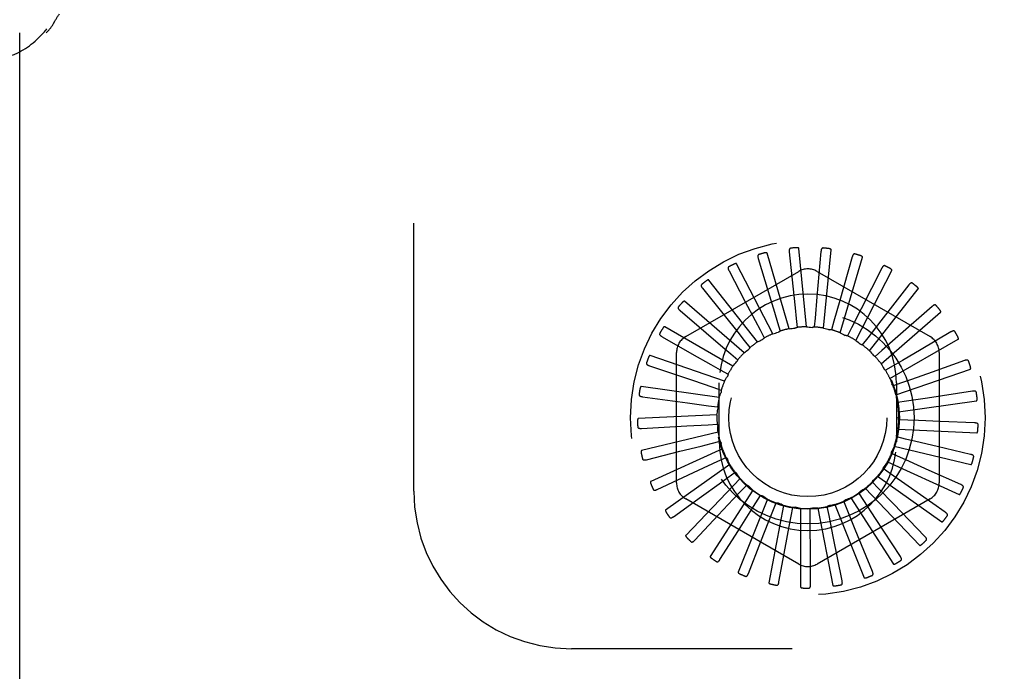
# Model space of a CAD drawing. Header units: inches. Extents: x 0 to 77.3, y 0 to 50.
# Tile 6 of 51: x 3.6 to 5.2, y 30.3 to 31.4. Entities that reach past the tile are written whole.
import ezdxf

# ---------------------------------------------------------------- set-up
doc = ezdxf.new("R2010")
doc.units = ezdxf.units.IN
doc.header["$LTSCALE"] = 4.25
doc.header["$MEASUREMENT"] = 0
doc.linetypes.add('HIDDEN', pattern=[0.2, 0.1, -0.1])
doc.layers.get('0').update_dxf_attribs({"linetype": 'CONTINUOUS'})
doc.layers.add('DEFAULT_2', color=8, linetype='HIDDEN')

msp = doc.modelspace()

# ---------------------------------------------------------------- linework, layer by layer
at = {"color": 3, "linetype": 'Continuous'}
msp.add_line((3.630031, 17.751572), (3.630031, 31.347572), dxfattribs=at)
for points in [[(3.683382, 31.362247), (3.685627, 31.366123), (3.686255, 31.36719), (3.686876, 31.368228), (3.687501, 31.369256), (3.688129, 31.37027), (3.688764, 31.371279), (3.689411, 31.372288), (3.690075, 31.373305), (3.690761, 31.374336), (3.691476, 31.375393), (3.692233, 31.376493), (3.693031, 31.377631)], [(3.671789, 31.347572), (3.672772, 31.348506), (3.673746, 31.349464), (3.67471, 31.350446), (3.675647, 31.35144), (3.676548, 31.35244), (3.677408, 31.353444), (3.678226, 31.354449), (3.678997, 31.355449), (3.679719, 31.356439), (3.680399, 31.357419), (3.681038, 31.358386), (3.681649, 31.359349), (3.682241, 31.360316), (3.682817, 31.361282), (3.683382, 31.362247)]]:
    msp.add_lwpolyline(points, dxfattribs=at)
at = {"color": 7, "linetype": 'Continuous'}
msp.add_arc((3.560031, 31.444572), 0.145, 318.036103, 321.245079, dxfattribs=at)
at = {"layer": 'DEFAULT_2', "color": 8, "linetype": 'HIDDEN'}
for p, q in [((4.255031, 30.620572), (4.255031, 32.370572)), ((4.87774, 30.881305), (4.865861, 31.005708)), ((4.900858, 31.000843), (4.894512, 30.929026)), ((4.905078, 30.879132), (4.916957, 31.003535)), ((4.801332, 30.98969), (4.817086, 30.937416)), ((4.850485, 30.878265), (4.815277, 30.998171)), ((4.850563, 31.000018), (4.856139, 30.945708)), ((4.950401, 30.992135), (4.930578, 30.922817)), ((4.93151, 30.871824), (4.966718, 30.991731)), ((4.754946, 30.970231), (4.780308, 30.921883)), ((4.824298, 30.870122), (4.767034, 30.981198)), ((4.956082, 30.859647), (5.013346, 30.970723)), ((4.9974, 30.974208), (4.964817, 30.909894)), ((4.686281, 30.865773), (4.865447, 30.969215)), ((4.800125, 30.85717), (4.722875, 30.955402)), ((4.894614, 30.969215), (5.073781, 30.865773)), ((4.713081, 30.942345), (4.747135, 30.899671)), ((4.977905, 30.843039), (5.055156, 30.941271)), ((5.040158, 30.94771), (4.995991, 30.890725)), ((4.894512, 30.929026), (4.891504, 30.895164)), ((4.930578, 30.922817), (4.921216, 30.890136)), ((4.67725, 30.90704), (4.718764, 30.871582)), ((4.778841, 30.839877), (4.684396, 30.921715)), ((4.964817, 30.909894), (4.949439, 30.879576)), ((5.077128, 30.9136), (5.022975, 30.866002)), ((4.861377, 30.894478), (4.862811, 30.880291)), ((4.891504, 30.895164), (4.890226, 30.880962)), ((4.996191, 30.822601), (5.090636, 30.904438)), ((4.761213, 30.818869), (4.652987, 30.881354)), ((4.804211, 30.87627), (4.810815, 30.863632)), ((4.831925, 30.888104), (4.836017, 30.874444)), ((4.921216, 30.890136), (4.917273, 30.876432)), ((4.949439, 30.879576), (4.942975, 30.866866)), ((4.995991, 30.890725), (4.975154, 30.863865)), ((4.648748, 30.865592), (4.696222, 30.838631)), ((4.808295, 30.861321), (4.808054, 30.861201)), ((4.975154, 30.863865), (4.966401, 30.852608)), ((5.022975, 30.866002), (4.99743, 30.843571)), ((5.010278, 30.799072), (5.118504, 30.861556)), ((5.106974, 30.873109), (5.059888, 30.845475)), ((4.779238, 30.859406), (4.788114, 30.848246)), ((4.74788, 30.794905), (4.629785, 30.835778)), ((4.671697, 30.63363), (4.671697, 30.840514)), ((4.757907, 30.83812), (4.768735, 30.828841)), ((4.99743, 30.843571), (4.986705, 30.834174)), ((5.088364, 30.840514), (5.088364, 30.63363)), ((4.628605, 30.819499), (4.696901, 30.7964)), ((5.015464, 30.819429), (5.003154, 30.812231)), ((5.019658, 30.773302), (5.137753, 30.814175)), ((5.128618, 30.827701), (5.077153, 30.809478)), ((4.740991, 30.813182), (4.753379, 30.80612)), ((4.739323, 30.76885), (4.615626, 30.786635)), ((4.696901, 30.7964), (4.729099, 30.785493)), ((4.729099, 30.785493), (4.7426, 30.780903)), ((4.739531, 30.698572), (4.739531, 30.792572)), ((5.028603, 30.792309), (5.015153, 30.787572)), ((5.020531, 30.792572), (5.020531, 30.698572)), ((4.617549, 30.770427), (4.688983, 30.76067)), ((5.069988, 30.768254), (5.036372, 30.763194)), ((5.141277, 30.779018), (5.069988, 30.768254)), ((4.688983, 30.76067), (4.722663, 30.756054)), ((4.722663, 30.756054), (4.736788, 30.754102)), ((5.036372, 30.763194), (5.022269, 30.761087)), ((5.023991, 30.746223), (5.147688, 30.764007)), ((4.735852, 30.741647), (4.611025, 30.7357)), ((4.61598, 30.720149), (4.687969, 30.724088)), ((4.687969, 30.724088), (4.721915, 30.725929)), ((4.721915, 30.725929), (4.736154, 30.726686)), ((5.03849, 30.733134), (5.024243, 30.733734)), ((5.144495, 30.728818), (5.089943, 30.731028)), ((4.737592, 30.714278), (4.616146, 30.684815)), ((5.034881, 30.703216), (5.021005, 30.706502)), ((5.023121, 30.718812), (5.147949, 30.712866)), ((4.726881, 30.696207), (4.740719, 30.699645)), ((5.01708, 30.692062), (5.138526, 30.6626)), ((5.138153, 30.678917), (5.085006, 30.691411)), ((4.623954, 30.670483), (4.676918, 30.683731)), ((4.744479, 30.687733), (4.630804, 30.635819)), ((4.737382, 30.667962), (4.75032, 30.673956)), ((5.025676, 30.674523), (5.012673, 30.680375)), ((4.756266, 30.662972), (4.65447, 30.590483)), ((4.706553, 30.653636), (4.737382, 30.667962)), ((5.006085, 30.666939), (5.119761, 30.615025)), ((4.641184, 30.623223), (4.706553, 30.653636)), ((4.753039, 30.642214), (4.764609, 30.650549)), ((4.990535, 30.64435), (5.092331, 30.571861)), ((5.011206, 30.64809), (4.999546, 30.656297)), ((5.039027, 30.628554), (5.011206, 30.64809)), ((5.122483, 30.631118), (5.072661, 30.653444)), ((4.772527, 30.640888), (4.686288, 30.550444)), ((4.773286, 30.619895), (4.783069, 30.630269)), ((4.991996, 30.624872), (4.982099, 30.635138)), ((5.09805, 30.587149), (5.039027, 30.628554)), ((4.667046, 30.580079), (4.711292, 30.612063)), ((4.792672, 30.622281), (4.725109, 30.517151)), ((4.797391, 30.601811), (4.805034, 30.613849)), ((4.968738, 30.60571), (4.960963, 30.617664)), ((4.97099, 30.625113), (5.057228, 30.534669)), ((5.015617, 30.600424), (4.991996, 30.624872)), ((4.865447, 30.504929), (4.686281, 30.608371)), ((4.815975, 30.607823), (4.769529, 30.491806)), ((4.841593, 30.598036), (4.817943, 30.475325)), ((4.824482, 30.588616), (4.829709, 30.601882)), ((4.853582, 30.580786), (4.856204, 30.594802)), ((5.073781, 30.608371), (4.894614, 30.504929)), ((4.913562, 30.582151), (4.910787, 30.596137)), ((4.922863, 30.599327), (4.96931, 30.483309)), ((4.942275, 30.591296), (4.936903, 30.604505)), ((4.948158, 30.609922), (5.015721, 30.504791)), ((4.987306, 30.577234), (4.968738, 30.60571)), ((5.065737, 30.548597), (5.015617, 30.600424)), ((4.700606, 30.542608), (4.738, 30.582388)), ((4.868601, 30.593274), (4.868601, 30.468305)), ((4.883637, 30.578605), (4.883559, 30.592864)), ((4.896021, 30.59371), (4.919671, 30.470999)), ((4.920216, 30.548813), (4.913562, 30.582151)), ((4.955118, 30.55982), (4.942275, 30.591296)), ((5.026712, 30.516858), (4.987306, 30.577234)), ((4.740651, 30.512166), (4.76984, 30.558304)), ((4.93436, 30.478117), (4.920216, 30.548813)), ((4.982385, 30.493078), (4.955118, 30.55982)), ((4.785733, 30.489852), (4.805664, 30.540681)), ((4.834224, 30.476474), (4.844175, 30.530156)), ((4.88437, 30.472515), (4.883982, 30.527109)), ((8.255031, 30.370572), (4.505031, 30.370572))]:
    msp.add_line(p, q, dxfattribs=at)
for points in [[(4.852703, 31.005956), (4.852251, 31.005865), (4.851852, 31.0057), (4.851507, 31.005457), (4.851216, 31.005151), (4.850983, 31.004797), (4.8508, 31.004394), (4.85066, 31.003947), (4.850561, 31.003462), (4.850498, 31.002945), (4.850465, 31.0024), (4.850457, 31.001834), (4.850473, 31.001246), (4.850508, 31.000641), (4.850563, 31.000018)], [(4.865861, 31.005708), (4.865813, 31.005873), (4.865728, 31.006018), (4.865602, 31.006142), (4.865448, 31.006248), (4.865272, 31.006339), (4.865079, 31.006416), (4.864875, 31.006482), (4.864658, 31.006538), (4.864429, 31.006585), (4.864189, 31.006626), (4.86394, 31.006659), (4.863681, 31.006686), (4.863414, 31.006707), (4.863137, 31.006722), (4.862851, 31.006732), (4.862554, 31.006736), (4.862241, 31.006734), (4.861923, 31.006727), (4.861613, 31.006713), (4.861306, 31.006694)], [(4.904086, 31.006269), (4.903623, 31.006265), (4.9032, 31.006178), (4.902815, 31.006005), (4.902471, 31.00576), (4.902175, 31.005456), (4.901919, 31.005095), (4.901698, 31.004683), (4.901509, 31.004225), (4.901348, 31.00373), (4.901213, 31.003201), (4.901098, 31.002646), (4.901003, 31.002066), (4.900922, 31.001466), (4.900858, 31.000843)], [(4.916957, 31.003535), (4.916941, 31.003707), (4.916884, 31.003866), (4.916784, 31.004012), (4.916651, 31.004145), (4.916496, 31.004267), (4.916321, 31.00438), (4.916132, 31.004483), (4.915929, 31.004579), (4.915713, 31.004669), (4.915484, 31.004754), (4.915245, 31.004834), (4.914995, 31.00491), (4.914737, 31.004981), (4.914467, 31.005048), (4.914187, 31.005112), (4.913895, 31.005172), (4.913591, 31.005229), (4.913272, 31.005282), (4.912939, 31.005331), (4.912592, 31.005375)], [(4.802312, 30.995926), (4.801884, 30.99575), (4.801523, 30.995513), (4.80123, 30.995209), (4.801002, 30.994854), (4.80084, 30.994461), (4.800737, 30.994031), (4.800685, 30.993566), (4.800679, 30.993071), (4.800714, 30.992552), (4.800785, 30.99201), (4.800885, 30.991452), (4.801012, 30.990878), (4.80116, 30.990291), (4.801332, 30.98969)], [(4.815277, 30.998171), (4.815198, 30.998325), (4.815087, 30.998452), (4.81494, 30.99855), (4.814767, 30.998625), (4.814577, 30.998681), (4.814373, 30.99872), (4.814159, 30.998745), (4.813935, 30.998759), (4.813701, 30.998762), (4.813457, 30.998756), (4.813206, 30.998742), (4.812946, 30.998719), (4.812679, 30.998689), (4.812404, 30.998651), (4.81212, 30.998606), (4.811827, 30.998554), (4.811517, 30.998492), (4.811207, 30.998424), (4.810911, 30.998354), (4.810625, 30.99828)], [(4.954596, 30.996852), (4.954142, 30.996935), (4.95371, 30.99693), (4.953299, 30.996833), (4.952915, 30.996658), (4.952567, 30.996415), (4.952247, 30.996109), (4.951952, 30.995746), (4.95168, 30.995333), (4.951428, 30.994877), (4.951195, 30.994383), (4.950978, 30.993859), (4.950774, 30.993308), (4.950582, 30.992734), (4.950401, 30.992135)], [(4.966718, 30.991731), (4.966735, 30.991903), (4.966709, 30.99207), (4.966639, 30.992232), (4.966534, 30.992388), (4.966404, 30.992538), (4.966254, 30.992681), (4.966088, 30.992818), (4.965906, 30.992951), (4.965711, 30.99308), (4.965503, 30.993207), (4.965283, 30.993331), (4.965052, 30.993452), (4.964811, 30.993571), (4.96456, 30.993688), (4.964297, 30.993804), (4.964022, 30.993918), (4.963728, 30.994034), (4.963431, 30.994144), (4.963143, 30.994245), (4.962861, 30.994338)], [(4.754728, 30.976539), (4.754341, 30.976286), (4.754032, 30.975985), (4.753801, 30.975631), (4.753645, 30.975239), (4.75356, 30.974823), (4.75354, 30.974381), (4.753577, 30.973914), (4.753665, 30.973427), (4.753798, 30.972923), (4.75397, 30.972405), (4.754174, 30.971876), (4.754407, 30.971336), (4.754664, 30.970788), (4.754946, 30.970231)], [(4.767034, 30.981198), (4.766927, 30.981334), (4.766794, 30.981438), (4.766631, 30.981506), (4.766447, 30.981547), (4.766251, 30.981566), (4.766043, 30.981565), (4.765828, 30.98155), (4.765605, 30.981521), (4.765374, 30.98148), (4.765136, 30.981428), (4.764892, 30.981366), (4.764641, 30.981295), (4.764385, 30.981215), (4.764122, 30.981126), (4.763852, 30.981028), (4.763574, 30.980921), (4.763286, 30.980804), (4.76299, 30.980677), (4.762683, 30.980537), (4.762366, 30.980386)], [(5.002412, 30.978046), (5.001982, 30.978213), (5.001557, 30.978291), (5.001135, 30.978273), (5.000725, 30.978173), (5.000337, 30.978001), (4.999965, 30.977761), (4.999607, 30.977461), (4.999261, 30.977106), (4.998928, 30.976706), (4.998606, 30.976265), (4.998293, 30.975792), (4.997989, 30.975289), (4.997691, 30.974762), (4.9974, 30.974208)], [(5.013346, 30.970723), (5.013395, 30.970889), (5.013402, 30.971058), (5.013363, 30.97123), (5.013289, 30.971404), (5.013191, 30.971575), (5.01307, 30.971744), (5.012933, 30.97191), (5.01278, 30.972075), (5.012613, 30.972239), (5.012432, 30.972403), (5.01224, 30.972566), (5.012036, 30.972729), (5.011822, 30.972891), (5.011597, 30.973053), (5.011361, 30.973217), (5.011112, 30.973381), (5.010851, 30.973547), (5.010575, 30.973715), (5.010283, 30.973884), (5.009976, 30.974055)], [(4.722875, 30.955402), (4.722744, 30.955515), (4.722594, 30.955592), (4.722421, 30.955628), (4.722232, 30.955633), (4.722036, 30.955614), (4.721832, 30.955575), (4.721624, 30.955519), (4.72141, 30.955448), (4.721192, 30.955365), (4.720968, 30.955269), (4.720739, 30.955161), (4.720507, 30.955044), (4.72027, 30.954916), (4.720029, 30.954779), (4.719782, 30.954632), (4.719529, 30.954474), (4.719265, 30.954302), (4.719002, 30.954124), (4.718753, 30.953949), (4.718515, 30.953773)], [(4.711672, 30.948498), (4.711341, 30.948176), (4.711094, 30.947822), (4.710935, 30.947431), (4.710855, 30.947016), (4.710851, 30.946592), (4.710914, 30.946154), (4.711039, 30.945703), (4.711218, 30.945241), (4.711444, 30.944772), (4.711711, 30.944296), (4.712011, 30.943815), (4.712342, 30.943329), (4.712698, 30.942839), (4.713081, 30.942345)], [(4.856139, 30.945708), (4.859669, 30.91122), (4.861377, 30.894478)], [(5.045806, 30.95053), (5.045415, 30.950776), (5.045012, 30.950932), (5.044594, 30.950995), (5.044173, 30.950975), (5.043759, 30.950879), (5.043349, 30.950714), (5.04294, 30.950486), (5.042533, 30.950204), (5.04213, 30.949874), (5.041731, 30.949502), (5.041334, 30.949097), (5.04094, 30.948661), (5.040548, 30.948199), (5.040158, 30.94771)], [(5.055156, 30.941271), (5.055235, 30.941424), (5.055274, 30.941589), (5.055268, 30.941766), (5.055229, 30.94195), (5.055164, 30.942136), (5.055078, 30.942325), (5.054974, 30.942514), (5.054855, 30.942705), (5.054722, 30.942898), (5.054576, 30.943093), (5.054418, 30.943289), (5.054249, 30.943488), (5.05407, 30.943688), (5.053879, 30.94389), (5.053678, 30.944095), (5.053465, 30.944303), (5.053236, 30.94452), (5.053001, 30.944733), (5.052772, 30.944933), (5.052546, 30.945123)], [(4.817086, 30.937416), (4.827079, 30.90422), (4.831925, 30.888104)], [(4.674702, 30.912816), (4.674438, 30.912438), (4.674263, 30.912044), (4.67418, 30.91163), (4.67418, 30.911207), (4.674256, 30.91079), (4.674401, 30.910372), (4.674609, 30.909952), (4.674871, 30.909532), (4.675182, 30.909114), (4.675535, 30.908697), (4.67592, 30.908281), (4.676337, 30.907867), (4.67678, 30.907453), (4.67725, 30.90704)], [(4.684396, 30.921715), (4.684246, 30.921801), (4.684084, 30.921848), (4.683907, 30.921851), (4.683721, 30.92182), (4.683532, 30.921764), (4.683339, 30.921687), (4.683145, 30.921593), (4.682949, 30.921483), (4.68275, 30.921359), (4.682548, 30.921223), (4.682344, 30.921074), (4.682138, 30.920914), (4.68193, 30.920745), (4.681719, 30.920564), (4.681505, 30.920373), (4.681286, 30.920171), (4.681063, 30.919956), (4.680835, 30.919727), (4.680601, 30.919483), (4.680363, 30.919224)], [(4.780308, 30.921883), (4.796403, 30.891178), (4.804211, 30.87627)], [(5.083207, 30.9153), (5.082869, 30.915615), (5.082504, 30.915845), (5.082105, 30.915985), (5.081688, 30.916045), (5.081264, 30.916029), (5.080829, 30.915945), (5.080385, 30.915799), (5.079932, 30.915598), (5.079474, 30.91535), (5.079011, 30.915061), (5.078545, 30.914738), (5.078076, 30.914385), (5.077603, 30.914006), (5.077128, 30.9136)], [(5.090636, 30.904438), (5.090743, 30.904574), (5.090812, 30.904728), (5.09084, 30.904903), (5.090836, 30.905091), (5.090808, 30.905286), (5.090759, 30.905488), (5.090693, 30.905693), (5.090612, 30.905903), (5.090518, 30.906118), (5.090412, 30.906337), (5.090294, 30.90656), (5.090165, 30.906787), (5.090027, 30.907017), (5.089878, 30.907251), (5.08972, 30.907491), (5.08955, 30.907736), (5.089369, 30.907987), (5.089175, 30.908246), (5.088966, 30.908513), (5.088742, 30.908788)], [(4.747135, 30.899671), (4.768749, 30.872566), (4.779238, 30.859406)], [(4.652987, 30.881354), (4.652824, 30.88141), (4.652656, 30.881425), (4.652481, 30.881395), (4.652305, 30.88133), (4.652129, 30.881239), (4.651954, 30.881126), (4.651782, 30.880997), (4.65161, 30.880852), (4.651438, 30.880693), (4.651266, 30.880521), (4.651094, 30.880337), (4.650922, 30.880141), (4.650749, 30.879935), (4.650576, 30.879718), (4.650402, 30.87949), (4.650226, 30.879249), (4.650048, 30.878996), (4.649867, 30.878728), (4.649683, 30.878443), (4.649497, 30.878143)], [(4.850485, 30.878265), (4.852699, 30.878514), (4.854914, 30.87873), (4.857129, 30.878912), (4.859344, 30.879061)], [(4.862811, 30.880291), (4.86229, 30.879952), (4.861742, 30.879665), (4.861161, 30.879429), (4.860561, 30.879247), (4.859957, 30.879125), (4.859344, 30.879061)], [(4.87774, 30.881305), (4.879961, 30.881131), (4.882177, 30.880924), (4.884386, 30.880683), (4.88659, 30.88041)], [(4.890226, 30.880962), (4.889651, 30.880728), (4.889058, 30.88055), (4.888443, 30.880428), (4.88782, 30.880363), (4.887204, 30.880357), (4.88659, 30.88041)], [(4.905078, 30.879132), (4.907226, 30.878541), (4.909362, 30.877918), (4.911486, 30.877264), (4.913598, 30.876578)], [(4.917273, 30.876432), (4.916664, 30.876311), (4.916049, 30.876248), (4.915421, 30.876245), (4.914797, 30.876299), (4.914191, 30.87641), (4.913598, 30.876578)], [(4.645153, 30.870781), (4.644965, 30.870359), (4.644867, 30.869938), (4.644865, 30.869516), (4.644945, 30.869101), (4.645099, 30.868706), (4.64532, 30.868323), (4.645604, 30.867951), (4.645941, 30.867588), (4.646326, 30.867237), (4.64675, 30.866894), (4.647208, 30.866559), (4.647696, 30.866231), (4.648208, 30.865909), (4.648748, 30.865592)], [(4.718764, 30.871582), (4.745118, 30.849057), (4.757907, 30.83812)], [(4.800125, 30.85717), (4.80143, 30.857875), (4.802741, 30.858567), (4.804059, 30.859246), (4.805384, 30.859911), (4.806716, 30.860563), (4.808054, 30.861201)], [(4.810815, 30.863632), (4.810487, 30.863162), (4.810119, 30.862723), (4.809711, 30.862314), (4.809268, 30.861941), (4.808797, 30.861611), (4.808295, 30.861321)], [(4.824298, 30.870122), (4.826425, 30.870786), (4.828559, 30.871417), (4.830699, 30.872015), (4.832846, 30.87258)], [(4.836017, 30.874444), (4.83557, 30.874013), (4.835086, 30.873627), (4.83456, 30.873285), (4.834006, 30.872993), (4.833436, 30.872759), (4.832846, 30.87258)], [(4.93151, 30.871824), (4.933508, 30.870837), (4.935487, 30.869822), (4.937449, 30.868777), (4.939393, 30.867704)], [(4.942975, 30.866866), (4.942353, 30.866862), (4.941737, 30.866917), (4.94112, 30.867032), (4.940518, 30.867204), (4.939944, 30.867427), (4.939393, 30.867704)], [(5.113265, 30.873627), (5.112994, 30.874001), (5.112678, 30.874296), (5.112313, 30.874509), (5.111914, 30.874647), (5.111495, 30.874712), (5.111052, 30.874711), (5.110588, 30.874652), (5.110106, 30.874541), (5.109609, 30.874384), (5.1091, 30.874187), (5.108581, 30.873958), (5.108053, 30.8737), (5.107518, 30.873417), (5.106974, 30.873109)], [(5.118504, 30.861556), (5.118635, 30.861669), (5.118732, 30.861808), (5.118793, 30.861974), (5.118824, 30.862159), (5.118834, 30.862356), (5.118824, 30.862564), (5.118798, 30.862778), (5.118758, 30.862999), (5.118707, 30.863228), (5.118643, 30.863463), (5.11857, 30.863704), (5.118486, 30.863951), (5.118394, 30.864204), (5.118293, 30.864462), (5.118182, 30.864727), (5.118062, 30.865), (5.117932, 30.865281), (5.11779, 30.865571), (5.117637, 30.865871), (5.117471, 30.866181)], [(4.778841, 30.839877), (4.780568, 30.841284), (4.782314, 30.842662), (4.784079, 30.844013), (4.785863, 30.845336)], [(4.788114, 30.848246), (4.787859, 30.847679), (4.787553, 30.847142), (4.787192, 30.846628), (4.786786, 30.846151), (4.786344, 30.845722), (4.785863, 30.845336)], [(4.956082, 30.859647), (4.957857, 30.858299), (4.959608, 30.856927), (4.961337, 30.855531), (4.963043, 30.854109)], [(4.966401, 30.852608), (4.96579, 30.852722), (4.965195, 30.852892), (4.964612, 30.853122), (4.964052, 30.853405), (4.963531, 30.853733), (4.963043, 30.854109)], [(5.059888, 30.845475), (5.029983, 30.827938), (5.015464, 30.819429)], [(4.629785, 30.835778), (4.629613, 30.835803), (4.629445, 30.835786), (4.62928, 30.835723), (4.629119, 30.835625), (4.628964, 30.835503), (4.628814, 30.835359), (4.628669, 30.8352), (4.628527, 30.835025), (4.628389, 30.834837), (4.628252, 30.834635), (4.628118, 30.834421), (4.627986, 30.834196), (4.627856, 30.833961), (4.627727, 30.833715), (4.627599, 30.833458), (4.627472, 30.833189), (4.627342, 30.832901), (4.627217, 30.832609), (4.627103, 30.832327), (4.626997, 30.83205)], [(4.696222, 30.838631), (4.726362, 30.821501), (4.740991, 30.813182)], [(4.977905, 30.843039), (4.979393, 30.84138), (4.980853, 30.839701), (4.982286, 30.838003), (4.983692, 30.836284)], [(4.986705, 30.834174), (4.986127, 30.834402), (4.985576, 30.834682), (4.985046, 30.835018), (4.98455, 30.835401), (4.9841, 30.835822), (4.983692, 30.836284)], [(4.624093, 30.823914), (4.623988, 30.823464), (4.623972, 30.823032), (4.62405, 30.822617), (4.624207, 30.822225), (4.624432, 30.821866), (4.624722, 30.821532), (4.625071, 30.82122), (4.625471, 30.820928), (4.625915, 30.820655), (4.626397, 30.820399), (4.62691, 30.820157), (4.627451, 30.819927), (4.628015, 30.819708), (4.628605, 30.819499)], [(4.761213, 30.818869), (4.762643, 30.820578), (4.764097, 30.822262), (4.765574, 30.823922), (4.767076, 30.825559)], [(4.768735, 30.828841), (4.768592, 30.828237), (4.768393, 30.827651), (4.768136, 30.827079), (4.767827, 30.826534), (4.767475, 30.826029), (4.767076, 30.825559)], [(4.996191, 30.822601), (4.997337, 30.820691), (4.998454, 30.818766), (4.99954, 30.816827), (5.000595, 30.814873)], [(5.003154, 30.812231), (5.00263, 30.812564), (5.002141, 30.812943), (5.001685, 30.813374), (5.00127, 30.813844), (5.000908, 30.814342), (5.000595, 30.814873)], [(5.134893, 30.82702), (5.134698, 30.827438), (5.134443, 30.827787), (5.134126, 30.828066), (5.13376, 30.828276), (5.133361, 30.828419), (5.132926, 30.828502), (5.132459, 30.828532), (5.131964, 30.828514), (5.131447, 30.828454), (5.13091, 30.828358), (5.130357, 30.828231), (5.12979, 30.828077), (5.12921, 30.827901), (5.128618, 30.827701)], [(5.137753, 30.814175), (5.137903, 30.814262), (5.138025, 30.814379), (5.138116, 30.814531), (5.138182, 30.814707), (5.138229, 30.814899), (5.138258, 30.815104), (5.138273, 30.815319), (5.138276, 30.815544), (5.138269, 30.815778), (5.138251, 30.816021), (5.138224, 30.816272), (5.138189, 30.81653), (5.138147, 30.816795), (5.138096, 30.817068), (5.138038, 30.81735), (5.137971, 30.81764), (5.137895, 30.817946), (5.137813, 30.818253), (5.137728, 30.818546), (5.13764, 30.818829)], [(4.74788, 30.794905), (4.748961, 30.796853), (4.75007, 30.798782), (4.751206, 30.800692), (4.752371, 30.802583)], [(4.753379, 30.80612), (4.753353, 30.805499), (4.753269, 30.804887), (4.753124, 30.804276), (4.752924, 30.803682), (4.752674, 30.80312), (4.752371, 30.802583)], [(5.010278, 30.799072), (5.011043, 30.796979), (5.011774, 30.794878), (5.012474, 30.792768), (5.01314, 30.79065)], [(5.077153, 30.809478), (5.04447, 30.797917), (5.028603, 30.792309)], [(4.615626, 30.786635), (4.615454, 30.786627), (4.615292, 30.786578), (4.615142, 30.786485), (4.615002, 30.786359), (4.614873, 30.78621), (4.614752, 30.78604), (4.61464, 30.785856), (4.614535, 30.785658), (4.614434, 30.785446), (4.614338, 30.785222), (4.614247, 30.784987), (4.61416, 30.784741), (4.614076, 30.784486), (4.613996, 30.78422), (4.613919, 30.783944), (4.613845, 30.783655), (4.613774, 30.783353), (4.613705, 30.783038), (4.613641, 30.782707), (4.61358, 30.782361)], [(5.015153, 30.787572), (5.014701, 30.787998), (5.014293, 30.788463), (5.013926, 30.788972), (5.013608, 30.789512), (5.013347, 30.790069), (5.01314, 30.79065)], [(4.612283, 30.773908), (4.612265, 30.773446), (4.612331, 30.773019), (4.612486, 30.772626), (4.612714, 30.772272), (4.613004, 30.771961), (4.613352, 30.771688), (4.613753, 30.771448), (4.614201, 30.771237), (4.614689, 30.771053), (4.615211, 30.770893), (4.61576, 30.770752), (4.616334, 30.770629), (4.61693, 30.77052), (4.617549, 30.770427)], [(4.739323, 30.76885), (4.740016, 30.770968), (4.74074, 30.773072), (4.741494, 30.775162), (4.742279, 30.777239)], [(4.7426, 30.780903), (4.742692, 30.780289), (4.742725, 30.779671), (4.742699, 30.779044), (4.742615, 30.778423), (4.742476, 30.777824), (4.742279, 30.777239)], [(5.019658, 30.773302), (5.020013, 30.771102), (5.020334, 30.768901), (5.020621, 30.766697), (5.020874, 30.764491)], [(5.14731, 30.777161), (5.147197, 30.777609), (5.147014, 30.778), (5.146755, 30.778333), (5.146436, 30.77861), (5.14607, 30.778825), (5.145659, 30.778989), (5.145206, 30.779107), (5.144717, 30.779183), (5.144198, 30.779222), (5.143652, 30.779229), (5.143085, 30.779209), (5.142499, 30.779166), (5.141897, 30.779102), (5.141277, 30.779018)], [(5.147688, 30.764007), (5.147852, 30.764064), (5.147993, 30.764156), (5.148111, 30.764288), (5.148209, 30.764448), (5.148292, 30.764628), (5.148359, 30.764824), (5.148415, 30.765032), (5.14846, 30.765253), (5.148497, 30.765484), (5.148526, 30.765726), (5.148547, 30.765977), (5.148562, 30.766238), (5.14857, 30.766506), (5.148572, 30.766784), (5.148568, 30.767071), (5.148557, 30.767369), (5.148541, 30.767678), (5.148518, 30.768), (5.148486, 30.768336), (5.148447, 30.768686)], [(4.736788, 30.754102), (4.736995, 30.753517), (4.737145, 30.752916), (4.737237, 30.752296), (4.737272, 30.75167), (4.737249, 30.751055), (4.737167, 30.750444)], [(5.022269, 30.761087), (5.021905, 30.761591), (5.021593, 30.762125), (5.021329, 30.762694), (5.021119, 30.763284), (5.020968, 30.763881), (5.020874, 30.764491)], [(4.611025, 30.7357), (4.610857, 30.73566), (4.610707, 30.735582), (4.610577, 30.735462), (4.610464, 30.735311), (4.610365, 30.73514), (4.610279, 30.734951), (4.610204, 30.734749), (4.610137, 30.734534), (4.610079, 30.734308), (4.610027, 30.73407), (4.609982, 30.733821), (4.609943, 30.733563), (4.609909, 30.733297), (4.609881, 30.733021), (4.609858, 30.732735), (4.60984, 30.732437), (4.609827, 30.732122), (4.609819, 30.731805), (4.609818, 30.7315), (4.609823, 30.731204)], [(4.735852, 30.741647), (4.736131, 30.743857), (4.736444, 30.74606), (4.736789, 30.748256), (4.737167, 30.750444)], [(5.024243, 30.733734), (5.023982, 30.734298), (5.023776, 30.734881), (5.023624, 30.73549), (5.02353, 30.73611), (5.023495, 30.736724), (5.023518, 30.73734)], [(5.023991, 30.746223), (5.023923, 30.743996), (5.023822, 30.741773), (5.023687, 30.739555), (5.023518, 30.737341)], [(4.61015, 30.72257), (4.61022, 30.722114), (4.610366, 30.721707), (4.610592, 30.721351), (4.610884, 30.721045), (4.611227, 30.720796), (4.61162, 30.720593), (4.61206, 30.720433), (4.612539, 30.720311), (4.613053, 30.720223), (4.613596, 30.720164), (4.614161, 30.72013), (4.614749, 30.720118), (4.615355, 30.720124), (4.61598, 30.720149)], [(4.736154, 30.726686), (4.736468, 30.72615), (4.736728, 30.725589), (4.736937, 30.724997), (4.73709, 30.724389), (4.737183, 30.72378), (4.737218, 30.723165)], [(4.737592, 30.714278), (4.737448, 30.716501), (4.737337, 30.718724), (4.737261, 30.720945), (4.737218, 30.723165)], [(5.089943, 30.731028), (5.055304, 30.732443), (5.03849, 30.733134)], [(5.150067, 30.725853), (5.150041, 30.726315), (5.149935, 30.726733), (5.149743, 30.72711), (5.149482, 30.727441), (5.149164, 30.727723), (5.148792, 30.727961), (5.14837, 30.728163), (5.147904, 30.72833), (5.147401, 30.728466), (5.146866, 30.728576), (5.146306, 30.728664), (5.145722, 30.728732), (5.145119, 30.728784), (5.144495, 30.728818)], [(5.021005, 30.706502), (5.020855, 30.707105), (5.020763, 30.707717), (5.02073, 30.708343), (5.020755, 30.708969), (5.020837, 30.70958), (5.020976, 30.71018)], [(5.023121, 30.718812), (5.022633, 30.716639), (5.022113, 30.714475), (5.021561, 30.712323), (5.020976, 30.71018)], [(5.147949, 30.712866), (5.14812, 30.712891), (5.148276, 30.712954), (5.148417, 30.713062), (5.148544, 30.7132), (5.148659, 30.713361), (5.148762, 30.713541), (5.148857, 30.713735), (5.148943, 30.713943), (5.149023, 30.714163), (5.149097, 30.714395), (5.149165, 30.714638), (5.149229, 30.714891), (5.149288, 30.715153), (5.149342, 30.715425), (5.149392, 30.715708), (5.149438, 30.716002), (5.149481, 30.716309), (5.149519, 30.71663), (5.149552, 30.716968), (5.14958, 30.717322)], [(4.676918, 30.683731), (4.710553, 30.692133), (4.726881, 30.696207)], [(4.740719, 30.699645), (4.741129, 30.699178), (4.741491, 30.698676), (4.741808, 30.698134), (4.742073, 30.697567), (4.74228, 30.696987), (4.742431, 30.696389)], [(4.744479, 30.687733), (4.743917, 30.689889), (4.743388, 30.69205), (4.742893, 30.694217), (4.742431, 30.696389)], [(5.01708, 30.692062), (5.016189, 30.69002), (5.015269, 30.687994), (5.014319, 30.685985), (5.01334, 30.683992)], [(5.085006, 30.691411), (5.051261, 30.699356), (5.034881, 30.703216)], [(4.616146, 30.684815), (4.615988, 30.684744), (4.615856, 30.684639), (4.615751, 30.684496), (4.615668, 30.684327), (4.615604, 30.684141), (4.615555, 30.683938), (4.615519, 30.683726), (4.615495, 30.683503), (4.61548, 30.683269), (4.615475, 30.683025), (4.615477, 30.682773), (4.615488, 30.682512), (4.615505, 30.682244), (4.61553, 30.681968), (4.615561, 30.681683), (4.6156, 30.681387), (4.615645, 30.68108), (4.615699, 30.680762), (4.615762, 30.68043), (4.615835, 30.680085)], [(4.75032, 30.673956), (4.750811, 30.673575), (4.751261, 30.673151), (4.751675, 30.672679), (4.752042, 30.672172), (4.752355, 30.671641), (4.752617, 30.671083)], [(5.012673, 30.680375), (5.012639, 30.680995), (5.012665, 30.681613), (5.012751, 30.682235), (5.012893, 30.682845), (5.013089, 30.683429), (5.01334, 30.683992)], [(5.072661, 30.653444), (5.041029, 30.667632), (5.025676, 30.674523)], [(5.143064, 30.674952), (5.143126, 30.67541), (5.143101, 30.67584), (5.142984, 30.676246), (5.14279, 30.676621), (5.142532, 30.676958), (5.142211, 30.677262), (5.141834, 30.67754), (5.141408, 30.677792), (5.140941, 30.678022), (5.140437, 30.678231), (5.139903, 30.678423), (5.139343, 30.678601), (5.13876, 30.678766), (5.138153, 30.678917)], [(4.617772, 30.671758), (4.617927, 30.671322), (4.618147, 30.670951), (4.618436, 30.670643), (4.61878, 30.670399), (4.619165, 30.670218), (4.619589, 30.670094), (4.620051, 30.67002), (4.620545, 30.669991), (4.621066, 30.670002), (4.62161, 30.670047), (4.622172, 30.67012), (4.622752, 30.670219), (4.623345, 30.67034), (4.623954, 30.670483)], [(4.756266, 30.662972), (4.755306, 30.664982), (4.754378, 30.667004), (4.753482, 30.669038), (4.752617, 30.671083)], [(4.999546, 30.656297), (4.99963, 30.656912), (4.999772, 30.657514), (4.999974, 30.658108), (5.00023, 30.658681), (5.000533, 30.659217), (5.000885, 30.659723)], [(5.006085, 30.666939), (5.004824, 30.665102), (5.003537, 30.663287), (5.002224, 30.661494), (5.000885, 30.659723)], [(5.138526, 30.6626), (5.138699, 30.662591), (5.138864, 30.662624), (5.139023, 30.662703), (5.139174, 30.662815), (5.139317, 30.662951), (5.139453, 30.663109), (5.139582, 30.663281), (5.139706, 30.663469), (5.139826, 30.66367), (5.139943, 30.663884), (5.140056, 30.664109), (5.140166, 30.664345), (5.140273, 30.664592), (5.140378, 30.664849), (5.140481, 30.665117), (5.140582, 30.665397), (5.140684, 30.665696), (5.14078, 30.665998), (5.140867, 30.666289), (5.140946, 30.666573)], [(4.711292, 30.612063), (4.739395, 30.632363), (4.753039, 30.642214)], [(4.764609, 30.650549), (4.765163, 30.650268), (4.765685, 30.649936), (4.766181, 30.649551), (4.766638, 30.649123), (4.767045, 30.648661), (4.767408, 30.648162)], [(4.772527, 30.640888), (4.771203, 30.642681), (4.769909, 30.644491), (4.768644, 30.646318), (4.767408, 30.648162)], [(4.990535, 30.64435), (4.988949, 30.642785), (4.987341, 30.641247), (4.985713, 30.639735), (4.984063, 30.638248)], [(4.630804, 30.635819), (4.630663, 30.635719), (4.630553, 30.635591), (4.630477, 30.635431), (4.630428, 30.63525), (4.6304, 30.635054), (4.63039, 30.634846), (4.630395, 30.634631), (4.630414, 30.634407), (4.630443, 30.634175), (4.630484, 30.633935), (4.630534, 30.633687), (4.630594, 30.633433), (4.630662, 30.633173), (4.630738, 30.632907), (4.630823, 30.632632), (4.630917, 30.632349), (4.631019, 30.632057), (4.631133, 30.631754), (4.631258, 30.63144), (4.631394, 30.631114)], [(4.783069, 30.630269), (4.783671, 30.630095), (4.784246, 30.629869), (4.784799, 30.629589), (4.785322, 30.629258), (4.785812, 30.628881), (4.786269, 30.628455)], [(4.792672, 30.622281), (4.791034, 30.623791), (4.78942, 30.625323), (4.787832, 30.626878), (4.786269, 30.628455)], [(4.982099, 30.635138), (4.982299, 30.635727), (4.982552, 30.636291), (4.982863, 30.636836), (4.983222, 30.637349), (4.983621, 30.637819), (4.984063, 30.638248)], [(5.126555, 30.626294), (5.126702, 30.626733), (5.126759, 30.627161), (5.126721, 30.627581), (5.126602, 30.627986), (5.126411, 30.628365), (5.126154, 30.628725), (5.125837, 30.629069), (5.125466, 30.629398), (5.12505, 30.629711), (5.124595, 30.630012), (5.124108, 30.630302), (5.123591, 30.630582), (5.12305, 30.630854), (5.122483, 30.631118)], [(4.634872, 30.623305), (4.635107, 30.622907), (4.635393, 30.622584), (4.635735, 30.622337), (4.636119, 30.622162), (4.636531, 30.622057), (4.636971, 30.622016), (4.637439, 30.62203), (4.63793, 30.622095), (4.638439, 30.622204), (4.638965, 30.622352), (4.639503, 30.62253), (4.640053, 30.622737), (4.640613, 30.622967), (4.641184, 30.623223)], [(4.738, 30.582388), (4.761752, 30.60764), (4.773286, 30.619895)], [(4.805034, 30.613849), (4.805653, 30.613793), (4.806261, 30.61368), (4.806864, 30.613507), (4.807448, 30.613279), (4.807998, 30.613002), (4.80852, 30.612673)], [(4.815975, 30.607823), (4.81408, 30.608995), (4.812206, 30.610194), (4.810353, 30.61142), (4.80852, 30.612673)], [(4.960963, 30.617664), (4.961271, 30.618204), (4.961627, 30.61871), (4.962035, 30.619186), (4.962485, 30.619622), (4.962965, 30.620008), (4.963481, 30.620346)], [(4.97099, 30.625113), (4.969139, 30.623878), (4.96727, 30.622672), (4.965384, 30.621494), (4.963481, 30.620346)], [(5.119761, 30.615025), (5.119929, 30.614984), (5.120098, 30.614985), (5.120268, 30.615032), (5.120438, 30.615114), (5.120604, 30.615221), (5.120767, 30.615349), (5.120927, 30.615494), (5.121084, 30.615655), (5.12124, 30.61583), (5.121395, 30.616017), (5.121549, 30.616217), (5.121702, 30.616429), (5.121854, 30.61665), (5.122005, 30.616883), (5.122157, 30.617126), (5.122309, 30.617382), (5.122463, 30.617652), (5.122618, 30.617935), (5.122773, 30.618235), (5.122928, 30.618549)], [(4.76984, 30.558304), (4.788385, 30.587595), (4.797391, 30.601811)], [(4.829709, 30.601882), (4.830327, 30.601945), (4.830946, 30.601949), (4.831571, 30.601893), (4.832187, 30.601779), (4.83278, 30.601612), (4.833354, 30.601388)], [(4.841593, 30.598036), (4.839511, 30.598829), (4.837444, 30.599651), (4.835392, 30.600505), (4.833354, 30.601388)], [(4.856204, 30.594802), (4.856799, 30.594981), (4.857405, 30.595102), (4.85803, 30.595165), (4.858656, 30.59517), (4.85927, 30.595117), (4.859876, 30.595006)], [(4.868601, 30.593274), (4.866406, 30.593658), (4.86422, 30.594075), (4.862044, 30.594524), (4.859876, 30.595006)], [(4.910787, 30.596137), (4.911273, 30.596525), (4.911791, 30.596862), (4.912347, 30.597153), (4.912927, 30.597391), (4.913516, 30.59757), (4.91412, 30.597692)], [(4.922863, 30.599327), (4.920683, 30.598868), (4.918499, 30.598442), (4.916312, 30.59805), (4.91412, 30.597692)], [(4.936903, 30.604505), (4.937307, 30.604977), (4.937752, 30.605407), (4.938243, 30.605797), (4.938767, 30.60614), (4.939312, 30.606428), (4.939882, 30.606662)], [(4.948158, 30.609922), (4.946104, 30.609059), (4.94404, 30.608228), (4.941966, 30.607429), (4.939882, 30.606662)], [(4.65447, 30.590483), (4.65435, 30.590358), (4.654267, 30.590211), (4.654222, 30.59004), (4.654208, 30.589852), (4.654218, 30.589655), (4.654248, 30.589449), (4.654293, 30.589238), (4.654354, 30.589022), (4.654427, 30.588799), (4.654512, 30.588571), (4.654609, 30.588338), (4.654715, 30.5881), (4.654831, 30.587858), (4.654956, 30.58761), (4.655092, 30.587357), (4.655237, 30.587097), (4.655397, 30.586825), (4.655562, 30.586553), (4.655726, 30.586296), (4.65589, 30.586049)], [(4.660832, 30.578965), (4.661138, 30.578618), (4.661481, 30.578354), (4.661864, 30.578177), (4.662274, 30.578078), (4.662698, 30.578053), (4.663138, 30.578096), (4.663595, 30.578199), (4.664064, 30.578355), (4.664544, 30.578559), (4.665032, 30.578803), (4.665527, 30.57908), (4.666028, 30.579387), (4.666534, 30.579719), (4.667046, 30.580079)], [(4.805664, 30.540681), (4.81833, 30.572952), (4.824482, 30.588616)], [(4.844175, 30.530156), (4.850505, 30.564241), (4.853582, 30.580786)], [(4.883559, 30.592864), (4.884109, 30.593152), (4.884682, 30.593385), (4.885283, 30.593565), (4.885897, 30.593689), (4.88651, 30.593753), (4.887126, 30.593759)], [(4.896021, 30.59371), (4.893793, 30.593672), (4.891568, 30.593667), (4.889346, 30.593696), (4.887127, 30.593759)], [(5.101135, 30.581641), (5.101362, 30.582044), (5.101499, 30.582453), (5.101542, 30.582874), (5.101501, 30.583294), (5.101386, 30.583702), (5.101202, 30.584104), (5.100955, 30.584502), (5.100654, 30.584894), (5.100304, 30.585281), (5.099914, 30.585663), (5.099491, 30.58604), (5.099036, 30.586412), (5.098557, 30.586782), (5.09805, 30.587149)], [(4.883982, 30.527109), (4.883747, 30.561776), (4.883637, 30.578605)], [(5.092331, 30.571861), (5.092488, 30.571789), (5.092654, 30.571758), (5.092831, 30.571772), (5.093013, 30.57182), (5.093196, 30.571894), (5.093381, 30.571989), (5.093565, 30.572101), (5.093749, 30.572229), (5.093936, 30.572371), (5.094123, 30.572527), (5.094312, 30.572694), (5.094503, 30.572872), (5.094694, 30.573061), (5.094886, 30.573261), (5.095082, 30.573471), (5.09528, 30.573694), (5.095485, 30.573933), (5.095687, 30.574178), (5.095876, 30.574417), (5.096056, 30.574654)], [(4.686288, 30.550444), (4.686195, 30.550299), (4.68614, 30.550139), (4.686129, 30.549962), (4.686151, 30.549775), (4.686197, 30.549583), (4.686266, 30.549387), (4.68635, 30.549189), (4.686451, 30.548988), (4.686565, 30.548783), (4.686692, 30.548575), (4.68683, 30.548365), (4.68698, 30.548151), (4.68714, 30.547935), (4.68731, 30.547716), (4.68749, 30.547492), (4.687682, 30.547265), (4.687887, 30.547031), (4.688104, 30.546793), (4.688336, 30.546548), (4.688582, 30.546298)], [(5.067724, 30.542606), (5.068023, 30.542958), (5.068235, 30.543334), (5.068357, 30.543739), (5.068396, 30.544159), (5.06836, 30.544582), (5.068256, 30.545011), (5.068089, 30.545449), (5.067867, 30.545891), (5.067597, 30.546337), (5.067286, 30.546786), (5.066942, 30.547236), (5.066566, 30.547688), (5.066165, 30.548142), (5.065737, 30.548597)], [(4.694716, 30.540338), (4.695082, 30.540056), (4.695468, 30.539862), (4.695878, 30.53976), (4.696299, 30.53974), (4.69672, 30.539796), (4.697144, 30.539921), (4.697573, 30.540109), (4.698004, 30.540351), (4.698437, 30.540642), (4.69887, 30.540974), (4.699303, 30.54134), (4.699737, 30.541736), (4.700171, 30.542158), (4.700606, 30.542608)], [(5.057228, 30.534669), (5.057369, 30.534568), (5.057526, 30.534506), (5.057702, 30.534487), (5.05789, 30.5345), (5.058084, 30.534537), (5.058283, 30.534596), (5.058485, 30.534671), (5.058691, 30.534762), (5.0589, 30.534866), (5.059114, 30.534983), (5.059331, 30.535111), (5.059552, 30.535251), (5.059775, 30.5354), (5.060002, 30.535559), (5.060234, 30.535729), (5.06047, 30.53591), (5.060713, 30.536103), (5.060962, 30.536309), (5.061218, 30.53653), (5.06148, 30.536765)], [(4.725109, 30.517151), (4.725044, 30.51699), (4.725022, 30.516823), (4.725044, 30.516647), (4.725101, 30.516468), (4.725183, 30.516288), (4.725287, 30.516108), (4.725407, 30.51593), (4.725544, 30.515751), (4.725695, 30.515572), (4.725859, 30.515392), (4.726035, 30.515211), (4.726222, 30.51503), (4.72642, 30.514848), (4.726628, 30.514665), (4.726848, 30.51448), (4.72708, 30.514293), (4.727329, 30.514099), (4.727583, 30.513909), (4.72783, 30.513731), (4.728074, 30.513564)], [(5.027529, 30.510599), (5.02789, 30.510888), (5.028169, 30.511217), (5.028365, 30.511592), (5.028483, 30.511997), (5.028528, 30.512419), (5.028506, 30.512861), (5.028425, 30.513322), (5.028291, 30.513798), (5.028111, 30.514287), (5.02789, 30.514786), (5.027637, 30.515293), (5.027354, 30.515808), (5.027046, 30.51633), (5.026712, 30.516858)], [(4.735297, 30.508822), (4.73571, 30.508614), (4.736125, 30.508497), (4.736547, 30.508474), (4.736965, 30.508535), (4.737367, 30.50867), (4.73776, 30.508873), (4.738146, 30.509138), (4.738523, 30.509458), (4.738893, 30.509825), (4.739256, 30.510233), (4.739612, 30.510674), (4.739963, 30.511145), (4.740309, 30.511642), (4.740651, 30.512166)], [(5.015721, 30.504791), (5.01584, 30.504666), (5.015983, 30.504576), (5.016152, 30.504523), (5.016339, 30.5045), (5.016536, 30.5045), (5.016743, 30.50452), (5.016956, 30.504556), (5.017175, 30.504606), (5.0174, 30.504669), (5.017632, 30.504743), (5.01787, 30.504828), (5.018113, 30.504923), (5.01836, 30.505027), (5.018613, 30.505141), (5.018873, 30.505264), (5.01914, 30.505397), (5.019414, 30.50554), (5.019698, 30.505695), (5.019992, 30.505864), (5.020296, 30.506047)], [(4.769529, 30.491806), (4.769496, 30.491636), (4.769505, 30.491467), (4.76956, 30.491299), (4.76965, 30.491134), (4.769764, 30.490973), (4.769901, 30.490816), (4.770053, 30.490664), (4.770221, 30.490514), (4.770403, 30.490367), (4.770598, 30.490221), (4.770805, 30.490077), (4.771023, 30.489934), (4.771252, 30.489793), (4.771491, 30.489652), (4.771742, 30.489512), (4.772005, 30.489372), (4.772281, 30.489232), (4.772572, 30.489091), (4.77288, 30.48895), (4.773203, 30.488808)], [(4.781108, 30.485556), (4.781553, 30.48543), (4.781984, 30.485393), (4.782402, 30.485451), (4.782801, 30.485589), (4.783171, 30.485798), (4.783518, 30.486072), (4.783846, 30.486405), (4.784157, 30.486791), (4.78445, 30.487221), (4.784729, 30.48769), (4.784995, 30.488191), (4.785251, 30.48872), (4.785497, 30.489274), (4.785733, 30.489852)], [(4.982004, 30.486778), (4.982412, 30.486993), (4.982749, 30.487263), (4.983012, 30.487594), (4.983205, 30.487969), (4.983329, 30.488375), (4.983391, 30.488813), (4.983399, 30.489281), (4.983357, 30.489774), (4.983273, 30.490288), (4.98315, 30.49082), (4.982998, 30.491366), (4.982817, 30.491926), (4.982614, 30.492496), (4.982385, 30.493078)], [(4.817943, 30.475325), (4.817943, 30.475152), (4.817983, 30.474989), (4.818069, 30.474834), (4.818189, 30.474689), (4.818332, 30.474552), (4.818495, 30.474424), (4.818674, 30.474303), (4.818867, 30.474188), (4.819073, 30.474078), (4.819292, 30.473972), (4.819523, 30.473869), (4.819764, 30.47377), (4.820015, 30.473675), (4.820277, 30.473582), (4.82055, 30.473492), (4.820835, 30.473405), (4.821132, 30.473319), (4.821445, 30.473235), (4.821773, 30.473155), (4.822117, 30.473077)], [(4.830497, 30.47138), (4.830957, 30.47134), (4.831386, 30.471386), (4.831786, 30.471522), (4.832151, 30.471733), (4.832475, 30.472008), (4.832764, 30.472342), (4.833024, 30.472732), (4.833255, 30.473169), (4.833462, 30.473647), (4.833647, 30.474161), (4.833814, 30.474703), (4.833964, 30.475271), (4.834101, 30.475861), (4.834224, 30.476474)], [(4.881674, 30.466807), (4.882133, 30.466855), (4.882546, 30.466981), (4.882913, 30.46719), (4.883232, 30.467467), (4.883498, 30.467798), (4.883719, 30.468181), (4.8839, 30.468613), (4.884044, 30.469086), (4.884157, 30.469595), (4.884241, 30.470134), (4.884303, 30.470698), (4.884343, 30.471284), (4.884366, 30.471889), (4.88437, 30.472515)], [(4.919671, 30.470999), (4.919736, 30.470838), (4.919834, 30.470702), (4.919972, 30.47059), (4.920136, 30.470499), (4.92032, 30.470426), (4.92052, 30.470368), (4.92073, 30.470322), (4.920952, 30.470287), (4.921185, 30.470261), (4.921428, 30.470244), (4.92168, 30.470235), (4.921941, 30.470232), (4.922209, 30.470237), (4.922486, 30.470248), (4.922773, 30.470266), (4.92307, 30.470291), (4.923379, 30.470322), (4.923699, 30.47036), (4.924033, 30.470408), (4.924379, 30.470463)], [(4.932792, 30.472002), (4.933234, 30.472136), (4.933616, 30.472338), (4.933937, 30.472613), (4.934197, 30.472945), (4.934396, 30.47332), (4.93454, 30.473738), (4.934636, 30.474196), (4.934689, 30.474689), (4.934703, 30.475209), (4.934684, 30.475755), (4.934637, 30.47632), (4.934566, 30.476903), (4.934474, 30.477502), (4.93436, 30.478117)], [(4.96931, 30.483309), (4.969403, 30.483164), (4.969526, 30.483048), (4.969682, 30.482965), (4.969861, 30.482907), (4.970055, 30.482869), (4.970262, 30.48285), (4.970477, 30.482845), (4.970702, 30.482852), (4.970935, 30.482871), (4.971177, 30.4829), (4.971426, 30.482939), (4.971683, 30.482986), (4.971946, 30.483042), (4.972216, 30.483105), (4.972494, 30.483177), (4.972781, 30.483257), (4.973083, 30.483348), (4.973386, 30.483444), (4.973673, 30.483543), (4.97395, 30.483644)], [(4.868601, 30.468305), (4.868633, 30.468136), (4.868704, 30.467983), (4.868817, 30.467848), (4.868961, 30.467728), (4.869127, 30.467621), (4.869311, 30.467526), (4.869509, 30.467441), (4.869719, 30.467365), (4.869942, 30.467295), (4.870177, 30.467233), (4.870422, 30.467176), (4.870677, 30.467124), (4.870941, 30.467078), (4.871214, 30.467037), (4.871498, 30.467), (4.871793, 30.466967), (4.872108, 30.466939), (4.872422, 30.466917), (4.872717, 30.466901), (4.873, 30.466892)]]:
    msp.add_lwpolyline(points, dxfattribs=at)
for radius in [0.28125, 0.1685, 0.14525, 0.12525]:
    msp.add_circle((4.880031, 30.737072), radius, dxfattribs=at)
for centre, radius, start, end in [((3.560031, 31.444572), 0.145, 293.870419, 318.036103), ((4.880031, 30.737072), 0.27027, 93.972746, 95.803132), ((4.880031, 30.737072), 0.27027, 83.080423, 84.893519), ((4.880031, 30.737072), 0.27027, 104.880292, 106.711913), ((4.880031, 30.737072), 0.27027, 72.153276, 73.98476), ((4.880031, 30.737072), 0.27027, 115.808058, 117.621099), ((4.880031, 30.943956), 0.029167, 60, 120), ((4.880031, 30.737072), 0.27027, 61.262711, 63.075659), ((4.880031, 30.737072), 0.27027, 126.698632, 128.530233), ((4.880031, 30.737072), 0.27027, 50.334615, 52.166451), ((4.880031, 30.792572), 0.1405, 0, 180), ((4.880031, 30.737072), 0.27027, 137.626479, 139.439202), ((4.880031, 30.737072), 0.27027, 39.445696, 41.25754), ((4.880031, 30.737072), 0.27027, 148.536238, 150.348441), ((4.880031, 30.737072), 0.144251, 101.818918, 107.765165), ((4.880031, 30.737072), 0.144251, 90.909827, 96.856074), ((4.880031, 30.737072), 0.144251, 80.000736, 85.946983), ((4.880031, 30.737072), 0.144251, 69.091645, 75.037892), ((4.700864, 30.840514), 0.029167, 120, 180), ((4.880031, 30.737072), 0.144251, 112.728009, 118.674256), ((4.880031, 30.737072), 0.144251, 58.182554, 64.128801), ((5.059197, 30.840514), 0.029167, 0, 60), ((4.880031, 30.737072), 0.27027, 28.535285, 30.348303), ((4.880031, 30.737072), 0.144251, 123.6371, 129.583347), ((4.880031, 30.737072), 0.144251, 47.273463, 53.21971), ((4.880031, 30.737072), 0.27027, 159.425912, 161.257378), ((4.880031, 30.737072), 0.144251, 134.546191, 140.492437), ((4.880031, 30.737072), 0.144251, 36.364372, 42.310619), ((4.880031, 30.737072), 0.144251, 145.455282, 151.401528), ((4.880031, 30.737072), 0.27027, 17.607887, 19.439281), ((4.880031, 30.737072), 0.144251, 25.455282, 31.401528), ((4.880031, 30.737072), 0.27027, 170.353433, 172.16654), ((4.880031, 30.737072), 0.144251, 156.364372, 162.310619), ((4.880031, 30.737072), 0.144251, 14.546191, 20.492437), ((4.880031, 30.737072), 0.144251, 167.273463, 173.21971), ((4.880031, 30.737072), 0.27027, 6.717386, 8.530218), ((4.880031, 30.737072), 0.144251, 3.6371, 9.583347), ((4.880031, 30.737072), 0.144251, 178.182554, 184.128801), ((4.880031, 30.737072), 0.27027, 181.24396, 183.075702), ((4.880031, 30.737072), 0.144251, 352.728009, 358.674256), ((4.880031, 30.737072), 0.27027, 355.809474, 357.620993), ((4.880031, 30.737072), 0.144251, 189.091645, 195.037892), ((4.880031, 30.737072), 0.144251, 341.818918, 347.765165), ((4.880031, 30.698572), 0.1405, 180, 360), ((4.880031, 30.737072), 0.27027, 192.172157, 193.984638), ((4.880031, 30.737072), 0.144251, 200.000736, 205.946983), ((4.880031, 30.737072), 0.144251, 330.909827, 336.856074), ((4.880031, 30.737072), 0.27027, 344.879826, 346.712086), ((4.880031, 30.737072), 0.144251, 210.909827, 216.856074), ((4.880031, 30.737072), 0.144251, 320.000736, 325.946983), ((4.880031, 30.737072), 0.27027, 203.081511, 204.893888), ((4.700864, 30.63363), 0.029167, 180, 240), ((4.880031, 30.737072), 0.144251, 221.818918, 227.765165), ((4.880031, 30.737072), 0.144251, 309.091645, 315.037892), ((5.059197, 30.63363), 0.029167, 300, 360), ((4.880031, 30.737072), 0.27027, 333.989761, 335.802861), ((4.505031, 30.620572), 0.25, 180, 270), ((4.880031, 30.737072), 0.144251, 232.728009, 238.674256), ((4.880031, 30.737072), 0.144251, 298.182554, 304.128801), ((4.880031, 30.737072), 0.144251, 243.6371, 249.583347), ((4.880031, 30.737072), 0.144251, 254.546191, 260.492437), ((4.880031, 30.737072), 0.144251, 276.364372, 282.310619), ((4.880031, 30.737072), 0.144251, 287.273463, 293.21971), ((4.880031, 30.737072), 0.27027, 213.971477, 215.802847), ((4.880031, 30.737072), 0.144251, 265.455282, 271.401528), ((4.880031, 30.737072), 0.27027, 323.06246, 324.893799), ((4.880031, 30.737072), 0.27027, 224.898839, 226.711979), ((4.880031, 30.737072), 0.27027, 312.172081, 313.984776), ((4.880031, 30.737072), 0.27027, 235.789265, 237.621167), ((4.880031, 30.530188), 0.029167, 240, 300), ((4.880031, 30.737072), 0.27027, 301.263694, 303.075539), ((4.880031, 30.737072), 0.27027, 246.717895, 248.530087), ((4.880031, 30.737072), 0.27027, 290.334552, 292.166628), ((4.880031, 30.737072), 0.27027, 257.62679, 259.439333), ((4.880031, 30.737072), 0.27027, 279.44428, 281.25742), ((4.880031, 30.737072), 0.27027, 268.509346, 270.348348)]:
    msp.add_arc(centre, radius, start, end, dxfattribs=at)

doc.saveas('drawing.dxf')
